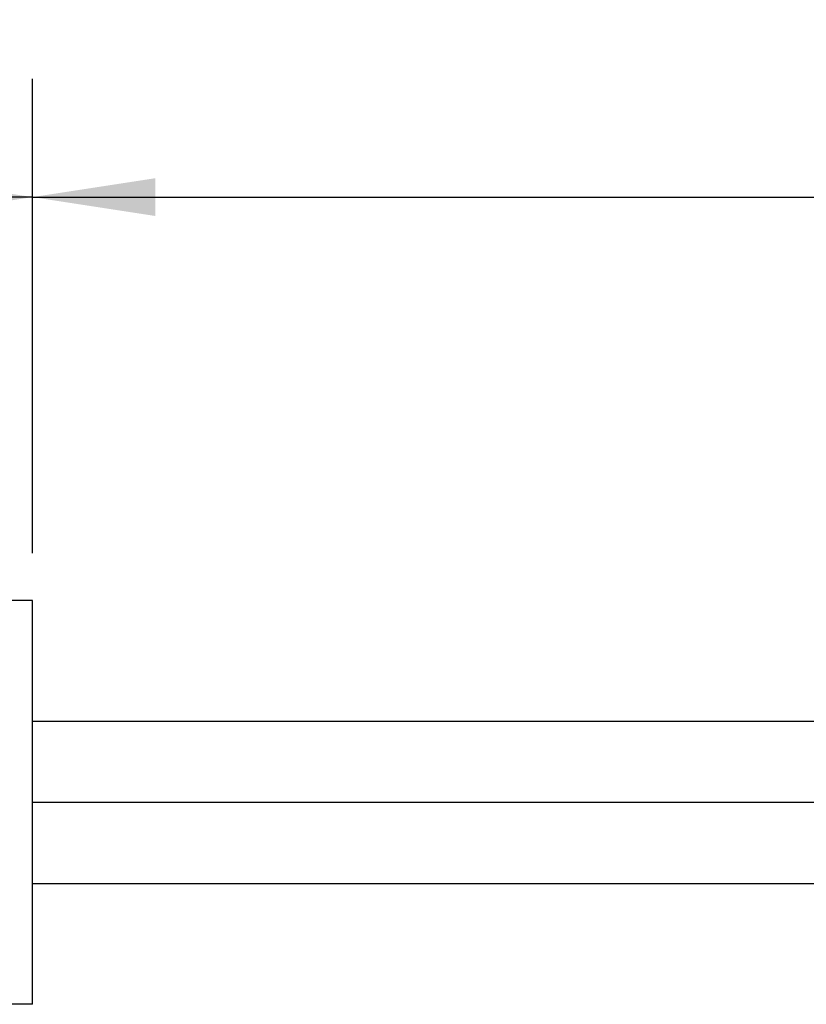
# Model space of a CAD drawing. Header units: millimetres. Extents: x 0 to 489, y 0 to 378.
# Tile 16 of 26: x 271 to 308, y 71 to 117. Entities that reach past the tile are written whole.
import ezdxf

# ---------------------------------------------------------------- set-up
doc = ezdxf.new("R2010")
doc.units = ezdxf.units.MM
doc.header["$LTSCALE"] = 1.75
doc.layers.add('DIMENSIONS', color=140, linetype='Continuous', lineweight=25)
doc.styles.add('SLDTEXTSTYLE2', font='TXT', dxfattribs={"width": 0.75})
doc.dimstyles.new('SLDDIMSTYLE3', dxfattribs={"dimtxt": 5.55625, "dimasz": 5.7785, "dimexe": 0, "dimexo": 0.0625, "dimgap": 1.389063, "dimtad": 0, "dimtih": 1, "dimtoh": 1, "dimdec": 1, "dimrnd": 1e-09, "dimzin": 12, "dimdsep": 46, "dimtxsty": 'SLDTEXTSTYLE2', "dimsah": 1, "dimcen": 0.09, "dimadec": 0, "dimazin": 3, "dimtfac": 1, "dimtdec": 1, "dimtofl": 0, "dimtmove": 0, "dimatfit": 3, "dimfxl": 0, "dimfrac": 2, "dimtolj": 1, "dimtzin": 12, "dimarcsym": 0})
doc.dimstyles.new('SLDDIMSTYLE4', dxfattribs={"dimtxt": 5.55625, "dimasz": 5.7785, "dimexe": 0, "dimexo": 0.0625, "dimgap": 1.389063, "dimtad": 0, "dimtih": 1, "dimtoh": 1, "dimdec": 1, "dimrnd": 1e-09, "dimzin": 4, "dimdsep": 46, "dimtxsty": 'SLDTEXTSTYLE2', "dimsah": 1, "dimcen": 0.09, "dimadec": 0, "dimazin": 1, "dimtfac": 1, "dimtdec": 1, "dimtofl": 0, "dimtmove": 0, "dimatfit": 3, "dimfxl": 0, "dimfrac": 2, "dimtolj": 1, "dimtzin": 12, "dimarcsym": 0})

# ---------------------------------------------------------------- blocks, each defined once
blk = doc.blocks.new('_D_5')
at = {"layer": 'DIMENSIONS'}
for p, q in [((205.622, 87.019), (205.622, 114.681)), ((271.662, 92.364), (271.662, 114.681)), ((205.622, 109.124), (224.893, 109.124)), ((231.458, 109.082), (229.765, 109.082)), ((229.765, 109.082), (229.765, 100.261)), ((245.827, 109.082), (247.52, 109.082)), ((247.52, 109.082), (247.52, 100.261)), ((271.662, 109.124), (252.392, 109.124)), ((229.765, 100.261), (231.458, 100.261)), ((247.52, 100.261), (245.827, 100.261))]:
    blk.add_line(p, q, dxfattribs=at)
for points in [[(205.622, 109.124), (211.401, 108.235), (211.401, 110.013)], [(271.662, 109.124), (265.884, 110.013), (265.884, 108.235)]]:
    blk.add_solid(points, dxfattribs=at)
at = {"layer": 'DIMENSIONS', "char_height": 5.5562, "attachment_point": 1, "style": 'SLDTEXTSTYLE2'}
for s, insert in [('66.0', (231.458, 117.373)), ('2.60', (231.458, 107.424))]:
    blk.add_mtext(s, dxfattribs=dict(at, insert=insert))
blk = doc.blocks.new('_D_6')
at = {"layer": 'DIMENSIONS'}
for p, q in [((271.662, 92.364), (271.662, 114.681)), ((436.762, 84.897), (436.762, 114.681)), ((271.662, 109.124), (335.329, 109.124)), ((436.762, 109.124), (373.096, 109.124))]:
    blk.add_line(p, q, dxfattribs=at)
for points in [[(271.662, 109.124), (277.441, 108.235), (277.441, 110.013)], [(436.762, 109.124), (430.984, 110.013), (430.984, 108.235)]]:
    blk.add_solid(points, dxfattribs=at)
at = {"layer": 'DIMENSIONS', "char_height": 5.5562, "attachment_point": 1, "style": 'SLDTEXTSTYLE2'}
for s, insert in [('5ft', (348.718, 116.287)), ('[1525mm]', (336.455, 107.466))]:
    blk.add_mtext(s, dxfattribs=dict(at, insert=insert))

msp = doc.modelspace()

# ---------------------------------------------------------------- linework, layer by layer
for p, q in [((271.662, 90.142), (269.757, 90.142)), ((271.662, 71.143), (271.662, 90.142)), ((365.054, 84.452), (271.662, 84.452)), ((362.999, 80.642), (271.662, 80.642)), ((271.662, 76.832), (365.067, 76.832)), ((271.662, 71.143), (269.757, 71.143))]:
    msp.add_line(p, q)

# ---------------------------------------------------------------- dimensions: what is measured, and where the dimension line sits
at = {"layer": 'DIMENSIONS'}
dim = msp.add_linear_dim(base=(271.662, 109.124), p1=(205.622, 84.796), p2=(271.662, 90.142), dimstyle='SLDDIMSTYLE4', dxfattribs=at)
dim.commit()
dim.dimension.update_dxf_attribs({"geometry": '_D_5', "text_midpoint": (238.642, 109.124), "dimtype": 160})
dim = msp.add_linear_dim(base=(271.662, 109.124), p1=(436.762, 82.674), p2=(271.662, 90.142), text='5ft \\P[1525mm]', dimstyle='SLDDIMSTYLE3', dxfattribs=at)
dim.commit()
dim.dimension.update_dxf_attribs({"geometry": '_D_6', "text_midpoint": (354.212, 109.124), "dimtype": 160})

doc.saveas('drawing.dxf')
